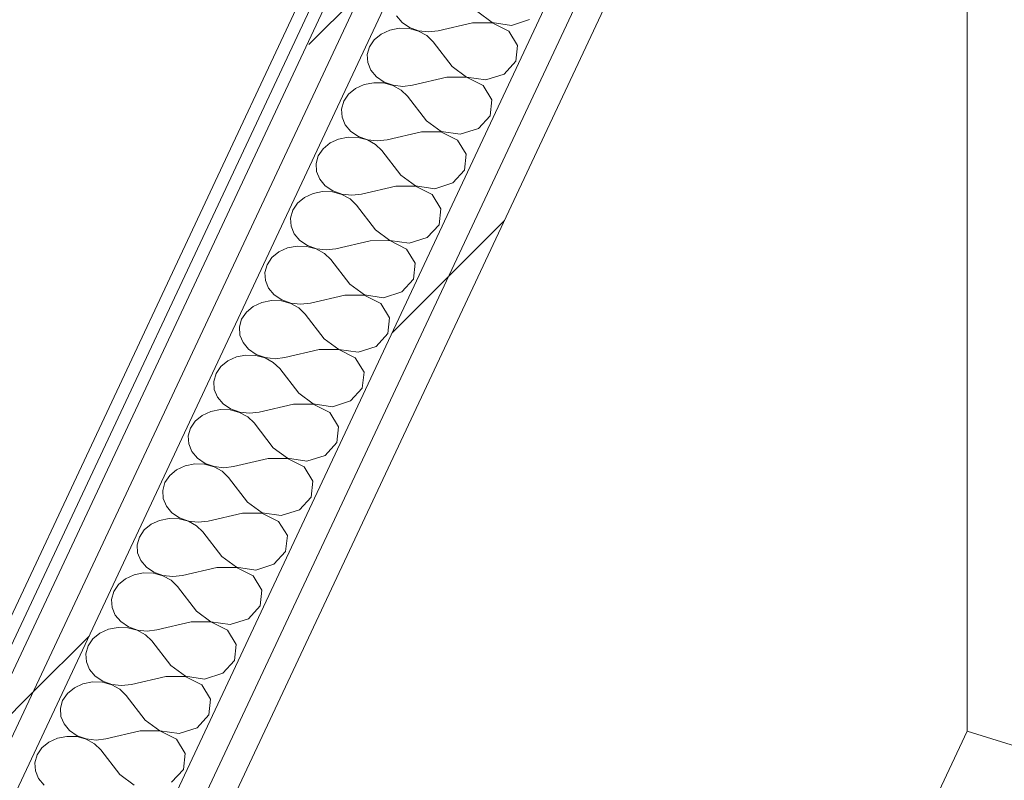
# Model space of a CAD drawing. Header units: millimetres. Extents: x -21126 to 28102, y -1237 to 9397.
# Tile 91 of 226: x -10622 to -10135, y 4600 to 4976. Entities that reach past the tile are written whole.
import ezdxf

# ---------------------------------------------------------------- set-up
doc = ezdxf.new("R2010")
doc.units = ezdxf.units.MM
doc.header["$MEASUREMENT"] = 0
doc.linetypes.add('Wipeout_Contour', pattern=[1000, 0, -1000])
doc.layers.add('Nuevo_08_E_Envans secs', color=7, linetype='Continuous')
doc.layers.add('Nuevo_08_E_Envans secs_Pluma_Nº__1', color=7, linetype='Continuous', lineweight=5)
doc.layers.add('Nuevo_08_E_Envans secs_Pluma_Nº__47', color=7, linetype='Continuous', lineweight=20)
for name, color, linetype, lineweight, true_color in [('Nuevo_08_E_Envans secs_Pluma_Nº__102', 7, 'Continuous', 5, 0xcccccc), ('Nuevo_08_E_Envans secs_Pluma_Nº__171', 171, 'Continuous', 13, 0xaaaaff), ('Nuevo_08_E_Envans secs_Pluma_Nº__177', 7, 'Continuous', 15, 0xf7e046)]:
    doc.layers.add(name, color=color, linetype=linetype, lineweight=lineweight, true_color=true_color)
pattern_1 = [(45, (0, 0), (-183.848, 183.848), [195, -65]), (45, (7e-14, 183.85), (-183.848, 183.848), [195, -65])]

# ---------------------------------------------------------------- blocks, each defined once
blk = doc.blocks.new('*X44')
at = {"layer": 'Nuevo_08_E_Envans secs_Pluma_Nº__102', "color": 254, "linetype": 'Continuous', "lineweight": 5, "true_color": 0xcccccc}
for p, q in [((-10435.81, 4978.31), (-10433.05, 4975.03)), ((-10395.61, 4980.25), (-10388.43, 4974.98)), ((-10378.91, 4973.57), (-10369.92, 4976.46)), ((-10439.13, 4971.25), (-10443.38, 4969.3)), ((-10434.38, 4972.18), (-10439.13, 4971.25)), ((-10429.51, 4972.02), (-10434.38, 4972.18)), ((-10433.05, 4975.03), (-10429.29, 4972.49)), ((-10424.87, 4970.78), (-10429.51, 4972.02)), ((-10429.29, 4972.49), (-10424.82, 4970.89)), ((-10420.83, 4968.55), (-10424.87, 4970.78)), ((-10424.82, 4970.89), (-10419.99, 4970.35)), ((-10419.99, 4970.35), (-10415.15, 4970.9)), ((-10398.14, 4974.86), (-10415.15, 4970.9)), ((-10388.48, 4974.87), (-10398.14, 4974.86)), ((-10380.25, 4970.73), (-10388.48, 4974.87)), ((-10388.43, 4974.98), (-10378.91, 4973.57)), ((-10375.92, 4963.68), (-10380.25, 4970.73)), ((-10446.81, 4966.47), (-10449.17, 4962.98)), ((-10443.38, 4969.3), (-10446.81, 4966.47)), ((-10417.68, 4965.51), (-10420.83, 4968.55)), ((-10449.17, 4962.98), (-10450.27, 4959.1)), ((-10408.27, 4953.3), (-10417.68, 4965.51)), ((-10376.78, 4955.82), (-10375.92, 4963.68)), ((-10450.27, 4959.1), (-10450.03, 4955.13)), ((-10450.03, 4955.13), (-10448.47, 4951.36)), ((-10448.47, 4951.36), (-10445.7, 4948.08)), ((-10408.27, 4953.3), (-10401.08, 4948.03)), ((-10382.57, 4949.51), (-10376.78, 4955.82)), ((-10445.7, 4948.08), (-10441.94, 4945.54)), ((-10410.8, 4947.91), (-10427.81, 4943.95)), ((-10401.13, 4947.92), (-10410.8, 4947.91)), ((-10392.9, 4943.78), (-10401.13, 4947.92)), ((-10401.08, 4948.03), (-10391.57, 4946.62)), ((-10391.57, 4946.62), (-10382.57, 4949.51)), ((-10456.03, 4942.35), (-10459.47, 4939.52)), ((-10451.78, 4944.3), (-10456.03, 4942.35)), ((-10447.04, 4945.23), (-10451.78, 4944.3)), ((-10442.16, 4945.07), (-10447.04, 4945.23)), ((-10437.52, 4943.83), (-10442.16, 4945.07)), ((-10441.94, 4945.54), (-10437.47, 4943.94)), ((-10433.48, 4941.6), (-10437.52, 4943.83)), ((-10437.47, 4943.94), (-10432.64, 4943.39)), ((-10430.34, 4938.56), (-10433.48, 4941.6)), ((-10432.64, 4943.39), (-10427.81, 4943.95)), ((-10388.57, 4936.73), (-10392.9, 4943.78)), ((-10459.47, 4939.52), (-10461.83, 4936.03)), ((-10420.92, 4926.35), (-10430.34, 4938.56)), ((-10389.43, 4928.87), (-10388.57, 4936.73)), ((-10461.83, 4936.03), (-10462.93, 4932.15)), ((-10462.93, 4932.15), (-10462.68, 4928.18)), ((-10462.68, 4928.18), (-10461.12, 4924.41)), ((-10395.23, 4922.56), (-10389.43, 4928.87)), ((-10461.12, 4924.41), (-10458.35, 4921.13)), ((-10420.92, 4926.35), (-10413.73, 4921.07)), ((-10404.22, 4919.67), (-10395.23, 4922.56)), ((-10464.43, 4917.35), (-10468.69, 4915.39)), ((-10459.69, 4918.28), (-10464.43, 4917.35)), ((-10454.81, 4918.12), (-10459.69, 4918.28)), ((-10458.35, 4921.13), (-10454.59, 4918.59)), ((-10450.18, 4916.88), (-10454.81, 4918.12)), ((-10454.59, 4918.59), (-10450.13, 4916.99)), ((-10450.13, 4916.99), (-10445.29, 4916.44)), ((-10445.29, 4916.44), (-10440.46, 4917)), ((-10423.45, 4920.96), (-10440.46, 4917)), ((-10413.78, 4920.97), (-10423.45, 4920.96)), ((-10405.56, 4916.83), (-10413.78, 4920.97)), ((-10413.73, 4921.07), (-10404.22, 4919.67)), ((-10472.12, 4912.57), (-10474.48, 4909.08)), ((-10468.69, 4915.39), (-10472.12, 4912.57)), ((-10446.13, 4914.65), (-10450.18, 4916.88)), ((-10442.99, 4911.61), (-10446.13, 4914.65)), ((-10401.23, 4909.78), (-10405.56, 4916.83)), ((-10474.48, 4909.08), (-10475.58, 4905.2)), ((-10433.57, 4899.4), (-10442.99, 4911.61)), ((-10402.09, 4901.92), (-10401.23, 4909.78)), ((-10475.58, 4905.2), (-10475.34, 4901.23)), ((-10475.34, 4901.23), (-10473.77, 4897.45)), ((-10473.77, 4897.45), (-10471.01, 4894.18)), ((-10433.57, 4899.4), (-10426.39, 4894.12)), ((-10407.88, 4895.61), (-10402.09, 4901.92)), ((-10471.01, 4894.18), (-10467.25, 4891.64)), ((-10436.1, 4894.01), (-10453.11, 4890.05)), ((-10426.44, 4894.01), (-10436.1, 4894.01)), ((-10418.21, 4889.88), (-10426.44, 4894.01)), ((-10426.39, 4894.12), (-10416.87, 4892.72)), ((-10416.87, 4892.72), (-10407.88, 4895.61)), ((-10481.34, 4888.44), (-10484.77, 4885.61)), ((-10477.09, 4890.4), (-10481.34, 4888.44)), ((-10472.34, 4891.33), (-10477.09, 4890.4)), ((-10467.47, 4891.17), (-10472.34, 4891.33)), ((-10462.83, 4889.93), (-10467.47, 4891.17)), ((-10467.25, 4891.64), (-10462.78, 4890.04)), ((-10458.79, 4887.7), (-10462.83, 4889.93)), ((-10462.78, 4890.04), (-10457.95, 4889.49)), ((-10455.64, 4884.66), (-10458.79, 4887.7)), ((-10457.95, 4889.49), (-10453.11, 4890.05)), ((-10413.88, 4882.83), (-10418.21, 4889.88)), ((-10484.77, 4885.61), (-10487.13, 4882.13)), ((-10446.23, 4872.44), (-10455.64, 4884.66)), ((-10414.74, 4874.97), (-10413.88, 4882.83)), ((-10487.13, 4882.13), (-10488.23, 4878.25)), ((-10488.23, 4878.25), (-10487.99, 4874.27)), ((-10487.99, 4874.27), (-10486.43, 4870.5)), ((-10420.53, 4868.66), (-10414.74, 4874.97)), ((-10486.43, 4870.5), (-10483.66, 4867.22)), ((-10446.23, 4872.44), (-10439.04, 4867.17)), ((-10429.53, 4865.77), (-10420.53, 4868.66)), ((-10489.74, 4863.45), (-10493.99, 4861.49)), ((-10485, 4864.38), (-10489.74, 4863.45)), ((-10480.12, 4864.22), (-10485, 4864.38)), ((-10483.66, 4867.22), (-10479.9, 4864.69)), ((-10475.48, 4862.98), (-10480.12, 4864.22)), ((-10479.9, 4864.69), (-10475.43, 4863.09)), ((-10448.76, 4867.05), (-10465.77, 4863.1)), ((-10439.09, 4867.06), (-10448.76, 4867.05)), ((-10430.86, 4862.92), (-10439.09, 4867.06)), ((-10439.04, 4867.17), (-10429.53, 4865.77)), ((-10497.43, 4858.66), (-10499.79, 4855.18)), ((-10493.99, 4861.49), (-10497.43, 4858.66)), ((-10471.44, 4860.75), (-10475.48, 4862.98)), ((-10475.43, 4863.09), (-10470.6, 4862.54)), ((-10468.3, 4857.7), (-10471.44, 4860.75)), ((-10470.6, 4862.54), (-10465.77, 4863.1)), ((-10426.53, 4855.88), (-10430.86, 4862.92)), ((-10499.79, 4855.18), (-10500.89, 4851.3)), ((-10458.88, 4845.49), (-10468.3, 4857.7)), ((-10427.39, 4848.02), (-10426.53, 4855.88)), ((-10500.89, 4851.3), (-10500.64, 4847.32)), ((-10500.64, 4847.32), (-10499.08, 4843.55)), ((-10458.88, 4845.49), (-10451.69, 4840.22)), ((-10433.18, 4841.71), (-10427.39, 4848.02)), ((-10499.08, 4843.55), (-10496.31, 4840.27)), ((-10496.31, 4840.27), (-10492.55, 4837.74)), ((-10461.41, 4840.1), (-10478.42, 4836.14)), ((-10451.74, 4840.11), (-10461.41, 4840.1)), ((-10443.52, 4835.97), (-10451.74, 4840.11)), ((-10451.69, 4840.22), (-10442.18, 4838.82)), ((-10442.18, 4838.82), (-10433.18, 4841.71)), ((-10506.65, 4834.54), (-10510.08, 4831.71)), ((-10502.39, 4836.5), (-10506.65, 4834.54)), ((-10497.65, 4837.43), (-10502.39, 4836.5)), ((-10492.77, 4837.27), (-10497.65, 4837.43)), ((-10488.14, 4836.03), (-10492.77, 4837.27)), ((-10492.55, 4837.74), (-10488.09, 4836.14)), ((-10484.09, 4833.8), (-10488.14, 4836.03)), ((-10488.09, 4836.14), (-10483.25, 4835.59)), ((-10483.25, 4835.59), (-10478.42, 4836.14)), ((-10439.19, 4828.92), (-10443.52, 4835.97)), ((-10510.08, 4831.71), (-10512.44, 4828.23)), ((-10480.95, 4830.75), (-10484.09, 4833.8)), ((-10471.53, 4818.54), (-10480.95, 4830.75)), ((-10512.44, 4828.23), (-10513.54, 4824.35)), ((-10513.54, 4824.35), (-10513.3, 4820.37)), ((-10440.05, 4821.07), (-10439.19, 4828.92)), ((-10513.3, 4820.37), (-10511.73, 4816.6)), ((-10445.84, 4814.76), (-10440.05, 4821.07)), ((-10511.73, 4816.6), (-10508.97, 4813.32)), ((-10471.53, 4818.54), (-10464.35, 4813.27)), ((-10454.83, 4811.87), (-10445.84, 4814.76)), ((-10510.3, 4810.48), (-10515.05, 4809.54)), ((-10505.43, 4810.32), (-10510.3, 4810.48)), ((-10508.97, 4813.32), (-10505.21, 4810.79)), ((-10500.79, 4809.08), (-10505.43, 4810.32)), ((-10505.21, 4810.79), (-10500.74, 4809.18)), ((-10474.06, 4813.15), (-10491.07, 4809.19)), ((-10464.4, 4813.16), (-10474.06, 4813.15)), ((-10456.17, 4809.02), (-10464.4, 4813.16)), ((-10464.35, 4813.27), (-10454.83, 4811.87)), ((-10519.3, 4807.59), (-10522.73, 4804.76)), ((-10515.05, 4809.54), (-10519.3, 4807.59)), ((-10496.75, 4806.85), (-10500.79, 4809.08)), ((-10500.74, 4809.18), (-10495.91, 4808.64)), ((-10493.6, 4803.8), (-10496.75, 4806.85)), ((-10495.91, 4808.64), (-10491.07, 4809.19)), ((-10451.84, 4801.97), (-10456.17, 4809.02)), ((-10525.09, 4801.28), (-10526.19, 4797.4)), ((-10522.73, 4804.76), (-10525.09, 4801.28)), ((-10484.19, 4791.59), (-10493.6, 4803.8)), ((-10452.7, 4794.12), (-10451.84, 4801.97)), ((-10526.19, 4797.4), (-10525.95, 4793.42)), ((-10525.95, 4793.42), (-10524.39, 4789.65)), ((-10484.19, 4791.59), (-10477, 4786.32)), ((-10458.49, 4787.8), (-10452.7, 4794.12)), ((-10524.39, 4789.65), (-10521.62, 4786.37)), ((-10521.62, 4786.37), (-10517.86, 4783.83)), ((-10486.72, 4786.2), (-10503.73, 4782.24)), ((-10477.05, 4786.21), (-10486.72, 4786.2)), ((-10468.82, 4782.07), (-10477.05, 4786.21)), ((-10477, 4786.32), (-10467.49, 4784.92)), ((-10467.49, 4784.92), (-10458.49, 4787.8)), ((-10531.95, 4780.64), (-10535.39, 4777.81)), ((-10527.7, 4782.59), (-10531.95, 4780.64)), ((-10522.96, 4783.53), (-10527.7, 4782.59)), ((-10518.08, 4783.37), (-10522.96, 4783.53)), ((-10513.44, 4782.12), (-10518.08, 4783.37)), ((-10517.86, 4783.83), (-10513.39, 4782.23)), ((-10509.4, 4779.9), (-10513.44, 4782.12)), ((-10513.39, 4782.23), (-10508.56, 4781.69)), ((-10508.56, 4781.69), (-10503.73, 4782.24)), ((-10464.49, 4775.02), (-10468.82, 4782.07)), ((-10535.39, 4777.81), (-10537.75, 4774.32)), ((-10506.26, 4776.85), (-10509.4, 4779.9)), ((-10496.84, 4764.64), (-10506.26, 4776.85)), ((-10537.75, 4774.32), (-10538.85, 4770.45)), ((-10465.35, 4767.17), (-10464.49, 4775.02)), ((-10538.85, 4770.45), (-10538.6, 4766.47)), ((-10538.6, 4766.47), (-10537.04, 4762.7)), ((-10471.14, 4760.85), (-10465.35, 4767.17)), ((-10537.04, 4762.7), (-10534.27, 4759.42)), ((-10496.84, 4764.64), (-10489.65, 4759.37)), ((-10535.61, 4756.57), (-10540.35, 4755.64)), ((-10530.73, 4756.41), (-10535.61, 4756.57)), ((-10534.27, 4759.42), (-10530.51, 4756.88)), ((-10526.1, 4755.17), (-10530.73, 4756.41)), ((-10530.51, 4756.88), (-10526.05, 4755.28)), ((-10499.37, 4759.25), (-10516.38, 4755.29)), ((-10489.7, 4759.26), (-10499.37, 4759.25)), ((-10481.48, 4755.12), (-10489.7, 4759.26)), ((-10489.65, 4759.37), (-10480.14, 4757.97)), ((-10480.14, 4757.97), (-10471.14, 4760.85)), ((-10544.61, 4753.69), (-10548.04, 4750.86)), ((-10540.35, 4755.64), (-10544.61, 4753.69)), ((-10522.05, 4752.95), (-10526.1, 4755.17)), ((-10526.05, 4755.28), (-10521.21, 4754.74)), ((-10518.91, 4749.9), (-10522.05, 4752.95)), ((-10521.21, 4754.74), (-10516.38, 4755.29)), ((-10477.15, 4748.07), (-10481.48, 4755.12)), ((-10550.4, 4747.37), (-10551.5, 4743.49)), ((-10548.04, 4750.86), (-10550.4, 4747.37)), ((-10509.49, 4737.69), (-10518.91, 4749.9)), ((-10478.01, 4740.22), (-10477.15, 4748.07)), ((-10551.5, 4743.49), (-10551.26, 4739.52)), ((-10551.26, 4739.52), (-10549.69, 4735.75)), ((-10509.49, 4737.69), (-10502.31, 4732.42)), ((-10483.8, 4733.9), (-10478.01, 4740.22)), ((-10549.69, 4735.75), (-10546.93, 4732.47)), ((-10546.93, 4732.47), (-10543.17, 4729.93)), ((-10512.02, 4732.3), (-10529.03, 4728.34)), ((-10502.36, 4732.31), (-10512.02, 4732.3)), ((-10494.13, 4728.17), (-10502.36, 4732.31)), ((-10502.31, 4732.42), (-10492.79, 4731.01)), ((-10492.79, 4731.01), (-10483.8, 4733.9)), ((-10553.01, 4728.69), (-10557.26, 4726.74)), ((-10548.26, 4729.62), (-10553.01, 4728.69)), ((-10543.39, 4729.46), (-10548.26, 4729.62)), ((-10538.75, 4728.22), (-10543.39, 4729.46)), ((-10543.17, 4729.93), (-10538.7, 4728.33)), ((-10534.71, 4725.99), (-10538.75, 4728.22)), ((-10538.7, 4728.33), (-10533.87, 4727.79)), ((-10533.87, 4727.79), (-10529.03, 4728.34)), ((-10489.8, 4721.12), (-10494.13, 4728.17)), ((-10560.69, 4723.91), (-10563.05, 4720.42)), ((-10557.26, 4726.74), (-10560.69, 4723.91)), ((-10531.56, 4722.95), (-10534.71, 4725.99)), ((-10522.15, 4710.74), (-10531.56, 4722.95)), ((-10563.05, 4720.42), (-10564.15, 4716.54)), ((-10490.66, 4713.26), (-10489.8, 4721.12)), ((-10564.15, 4716.54), (-10563.91, 4712.57)), ((-10563.91, 4712.57), (-10562.35, 4708.8)), ((-10496.45, 4706.95), (-10490.66, 4713.26)), ((-10562.35, 4708.8), (-10559.58, 4705.52)), ((-10522.15, 4710.74), (-10514.96, 4705.47)), ((-10560.92, 4702.67), (-10565.66, 4701.74)), ((-10556.04, 4702.51), (-10560.92, 4702.67)), ((-10559.58, 4705.52), (-10555.82, 4702.98)), ((-10555.82, 4702.98), (-10551.35, 4701.38)), ((-10524.68, 4705.35), (-10541.69, 4701.39)), ((-10515.01, 4705.36), (-10524.68, 4705.35)), ((-10506.78, 4701.22), (-10515.01, 4705.36)), ((-10514.96, 4705.47), (-10505.45, 4704.06)), ((-10505.45, 4704.06), (-10496.45, 4706.95)), ((-10569.91, 4699.79), (-10573.35, 4696.96)), ((-10565.66, 4701.74), (-10569.91, 4699.79)), ((-10551.4, 4701.27), (-10556.04, 4702.51)), ((-10547.36, 4699.04), (-10551.4, 4701.27)), ((-10551.35, 4701.38), (-10546.52, 4700.83)), ((-10544.22, 4696), (-10547.36, 4699.04)), ((-10546.52, 4700.83), (-10541.69, 4701.39)), ((-10502.45, 4694.17), (-10506.78, 4701.22)), ((-10575.7, 4693.47), (-10576.81, 4689.59)), ((-10573.35, 4696.96), (-10575.7, 4693.47)), ((-10534.8, 4683.79), (-10544.22, 4696)), ((-10503.31, 4686.31), (-10502.45, 4694.17)), ((-10576.81, 4689.59), (-10576.56, 4685.62)), ((-10576.56, 4685.62), (-10575, 4681.85)), ((-10534.8, 4683.79), (-10527.61, 4678.51)), ((-10509.1, 4680), (-10503.31, 4686.31)), ((-10575, 4681.85), (-10572.23, 4678.57)), ((-10572.23, 4678.57), (-10568.47, 4676.03)), ((-10537.33, 4678.4), (-10554.34, 4674.44)), ((-10527.66, 4678.41), (-10537.33, 4678.4)), ((-10519.44, 4674.27), (-10527.66, 4678.41)), ((-10527.61, 4678.51), (-10518.1, 4677.11)), ((-10518.1, 4677.11), (-10509.1, 4680)), ((-10578.31, 4674.79), (-10582.57, 4672.83)), ((-10573.57, 4675.72), (-10578.31, 4674.79)), ((-10568.69, 4675.56), (-10573.57, 4675.72)), ((-10564.06, 4674.32), (-10568.69, 4675.56)), ((-10568.47, 4676.03), (-10564.01, 4674.43)), ((-10560.01, 4672.09), (-10564.06, 4674.32)), ((-10564.01, 4674.43), (-10559.17, 4673.88)), ((-10559.17, 4673.88), (-10554.34, 4674.44)), ((-10515.11, 4667.22), (-10519.44, 4674.27)), ((-10586, 4670.01), (-10588.36, 4666.52)), ((-10582.57, 4672.83), (-10586, 4670.01)), ((-10556.87, 4669.05), (-10560.01, 4672.09)), ((-10547.45, 4656.84), (-10556.87, 4669.05)), ((-10588.36, 4666.52), (-10589.46, 4662.64)), ((-10515.97, 4659.36), (-10515.11, 4667.22)), ((-10589.46, 4662.64), (-10589.22, 4658.66)), ((-10589.22, 4658.66), (-10587.65, 4654.89)), ((-10521.76, 4653.05), (-10515.97, 4659.36)), ((-10587.65, 4654.89), (-10584.89, 4651.62)), ((-10547.45, 4656.84), (-10540.27, 4651.56)), ((-10584.89, 4651.62), (-10581.13, 4649.08)), ((-10581.13, 4649.08), (-10576.66, 4647.48)), ((-10549.98, 4651.45), (-10566.99, 4647.49)), ((-10540.32, 4651.45), (-10549.98, 4651.45)), ((-10532.09, 4647.32), (-10540.32, 4651.45)), ((-10540.27, 4651.56), (-10530.75, 4650.16)), ((-10530.75, 4650.16), (-10521.76, 4653.05)), ((-10595.22, 4645.88), (-10598.65, 4643.05)), ((-10590.97, 4647.84), (-10595.22, 4645.88)), ((-10586.22, 4648.77), (-10590.97, 4647.84)), ((-10581.35, 4648.61), (-10586.22, 4648.77)), ((-10576.71, 4647.37), (-10581.35, 4648.61)), ((-10572.67, 4645.14), (-10576.71, 4647.37)), ((-10576.66, 4647.48), (-10571.83, 4646.93)), ((-10569.52, 4642.1), (-10572.67, 4645.14)), ((-10571.83, 4646.93), (-10566.99, 4647.49)), ((-10527.76, 4640.27), (-10532.09, 4647.32)), ((-10601.01, 4639.57), (-10602.11, 4635.69)), ((-10598.65, 4643.05), (-10601.01, 4639.57)), ((-10560.11, 4629.88), (-10569.52, 4642.1)), ((-10528.62, 4632.41), (-10527.76, 4640.27)), ((-10602.11, 4635.69), (-10601.87, 4631.71)), ((-10601.87, 4631.71), (-10600.31, 4627.94)), ((-10560.11, 4629.88), (-10552.92, 4624.61)), ((-10534.41, 4626.1), (-10528.62, 4632.41)), ((-10600.31, 4627.94), (-10597.54, 4624.66)), ((-10597.54, 4624.66), (-10593.78, 4622.13)), ((-10552.92, 4624.61), (-10543.41, 4623.21)), ((-10543.41, 4623.21), (-10534.41, 4626.1)), ((-10603.62, 4620.89), (-10607.87, 4618.93)), ((-10598.88, 4621.82), (-10603.62, 4620.89)), ((-10594, 4621.66), (-10598.88, 4621.82)), ((-10589.36, 4620.42), (-10594, 4621.66)), ((-10593.78, 4622.13), (-10589.31, 4620.53)), ((-10585.32, 4618.19), (-10589.36, 4620.42)), ((-10589.31, 4620.53), (-10584.48, 4619.98)), ((-10584.48, 4619.98), (-10579.65, 4620.54)), ((-10562.64, 4624.49), (-10579.65, 4620.54)), ((-10552.97, 4624.5), (-10562.64, 4624.49)), ((-10544.74, 4620.36), (-10552.97, 4624.5)), ((-10540.41, 4613.32), (-10544.74, 4620.36)), ((-10611.31, 4616.1), (-10613.66, 4612.62)), ((-10607.87, 4618.93), (-10611.31, 4616.1)), ((-10582.18, 4615.14), (-10585.32, 4618.19)), ((-10572.76, 4602.93), (-10582.18, 4615.14)), ((-10613.66, 4612.62), (-10614.77, 4608.74)), ((-10541.27, 4605.46), (-10540.41, 4613.32)), ((-10614.77, 4608.74), (-10614.52, 4604.76)), ((-10547.06, 4599.15), (-10541.27, 4605.46)), ((-10614.52, 4604.76), (-10612.96, 4600.99)), ((-10612.96, 4600.99), (-10610.19, 4597.71)), ((-10572.76, 4602.93), (-10565.57, 4597.66))]:
    blk.add_line(p, q, dxfattribs=at)
blk = doc.blocks.new('Elem Sección_40_1')
at = {"layer": 'Nuevo_08_E_Envans secs', "lineweight": 0}
blk.add_blockref('*X44', (0, 0), dxfattribs=at)
at = {"color": 254, "linetype": 'Wipeout_Contour', "lineweight": 0, "ltscale": 46751.067579}
blk.add_wipeout([(-10288.49, 5401.23), (-11311.83, 3221.56), (-11305.88, 3219.7), (-10282.55, 5399.37)], dxfattribs=at).dxf.layer = 'Nuevo_08_E_Envans secs'
at = {"layer": 'Nuevo_08_E_Envans secs_Pluma_Nº__171', "linetype": 'Continuous', "lineweight": 13, "true_color": 0xaaaaff}
h = blk.add_hatch(dxfattribs=at)
h.set_pattern_fill('Panellat_HPL_0001', color=161, style=0, pattern_type=2)
h.set_pattern_definition(pattern_1)
h.paths.add_polyline_path([(-10288.49, 5401.23), (-11311.83, 3221.56), (-11305.88, 3219.7), (-10282.55, 5399.37)])
at = {"color": 254, "linetype": 'Wipeout_Contour', "lineweight": 0, "ltscale": 46242.00956}
blk.add_wipeout([(-10161.37, 5379.14), (-11194.57, 3178.45), (-11181.69, 3174.43), (-10148.49, 5375.12)], dxfattribs=at).dxf.layer = 'Nuevo_08_E_Envans secs'
at = {"layer": 'Nuevo_08_E_Envans secs_Pluma_Nº__177', "linetype": 'Continuous', "lineweight": 15, "true_color": 0xf7e046}
h = blk.add_hatch(dxfattribs=at)
h.set_pattern_fill('Panellat_HPL_0001', color=53, style=0, pattern_type=2)
h.set_pattern_definition(pattern_1)
h.paths.add_polyline_path([(-10161.37, 5379.14), (-11194.57, 3178.45), (-11181.69, 3174.43), (-10148.49, 5375.12)])
at = {"color": 254, "linetype": 'Wipeout_Contour', "lineweight": 0, "ltscale": 69434.869517}
blk.add_wipeout([(-11212.39, 3171.96), (-11199.51, 3167.94), (-11194.57, 3178.45), (-10161.37, 5379.14), (-10156.44, 5389.65), (-10169.32, 5393.67)], dxfattribs=at).dxf.layer = 'Nuevo_08_E_Envans secs'
at = {"layer": 'Nuevo_08_E_Envans secs_Pluma_Nº__177', "linetype": 'Continuous', "lineweight": 15, "true_color": 0xf7e046}
h = blk.add_hatch(dxfattribs=at)
h.set_pattern_fill('Panellat_HPL_0001', color=53, style=0, pattern_type=2)
h.set_pattern_definition(pattern_1)
h.paths.add_polyline_path([(-11212.39, 3171.96), (-11199.51, 3167.94), (-11194.57, 3178.45), (-10161.37, 5379.14), (-10156.44, 5389.65), (-10169.32, 5393.67)])
at = {"color": 254, "linetype": 'Wipeout_Contour', "lineweight": 0, "ltscale": 58237.809927}
blk.add_wipeout([(-10256.51, 5408.85), (-11294.26, 3198.46), (-11281.38, 3194.44), (-10238.69, 5415.34), (-10251.57, 5419.36)], dxfattribs=at).dxf.layer = 'Nuevo_08_E_Envans secs'
at = {"layer": 'Nuevo_08_E_Envans secs_Pluma_Nº__177', "linetype": 'Continuous', "lineweight": 15, "true_color": 0xf7e046}
h = blk.add_hatch(dxfattribs=at)
h.set_pattern_fill('Panellat_HPL_0001', color=53, style=0, pattern_type=2)
h.set_pattern_definition(pattern_1)
h.paths.add_polyline_path([(-10256.51, 5408.85), (-11294.26, 3198.46), (-11281.38, 3194.44), (-10238.69, 5415.34), (-10251.57, 5419.36)])
at = {"color": 254, "linetype": 'Wipeout_Contour', "lineweight": 0, "ltscale": 46694.262587}
blk.add_wipeout([(-11307.15, 3202.48), (-11294.26, 3198.46), (-10256.51, 5408.85), (-10269.39, 5412.87)], dxfattribs=at).dxf.layer = 'Nuevo_08_E_Envans secs'
at = {"layer": 'Nuevo_08_E_Envans secs_Pluma_Nº__177', "linetype": 'Continuous', "lineweight": 15, "true_color": 0xf7e046}
h = blk.add_hatch(dxfattribs=at)
h.set_pattern_fill('Panellat_HPL_0001', color=53, style=0, pattern_type=2)
h.set_pattern_definition(pattern_1)
h.paths.add_polyline_path([(-11307.15, 3202.48), (-11294.26, 3198.46), (-10256.51, 5408.85), (-10269.39, 5412.87)])
at = {"layer": 'Nuevo_08_E_Envans secs_Pluma_Nº__1', "color": 7, "linetype": 'Continuous', "lineweight": 5}
for p, q in [((-10238.69, 5415.34), (-11281.38, 3194.44)), ((-10256.51, 5408.85), (-11294.26, 3198.46)), ((-10282.55, 5399.37), (-11305.88, 3219.7)), ((-10274.32, 5402.36), (-11302.21, 3212.99)), ((-10290.77, 5396.37), (-11309.55, 3226.41)), ((-10169.32, 5393.67), (-11212.39, 3171.96)), ((-10161.37, 5379.14), (-11194.57, 3178.45)), ((-10153.42, 5364.6), (-11176.76, 3184.94))]:
    blk.add_line(p, q, dxfattribs=at)
at = {"layer": 'Nuevo_08_E_Envans secs_Pluma_Nº__47', "color": 7, "linetype": 'Continuous', "lineweight": 20}
blk.add_line((-10153.42, 4624.45), (-10873.7, 3090.29), dxfattribs=at)
blk = doc.blocks.new('Elem Sección_72_1')
at = {"layer": 'Nuevo_08_E_Envans secs_Pluma_Nº__47', "color": 7, "linetype": 'Continuous', "lineweight": 20}
for p in [(-10153.42, 5364.6), (-9102.12, 4296.12)]:
    blk.add_line(p, (-10153.42, 4624.45), dxfattribs=at)

msp = doc.modelspace()

# ---------------------------------------------------------------- block references
at = {"layer": 'Nuevo_08_E_Envans secs', "lineweight": 0}
msp.add_blockref('Elem Sección_40_1', (0, 0), dxfattribs=at)

# ---------------------------------------------------------------- next in the draw order: block references
msp.add_blockref('Elem Sección_72_1', (0, 0), dxfattribs=at)

doc.saveas('drawing.dxf')
